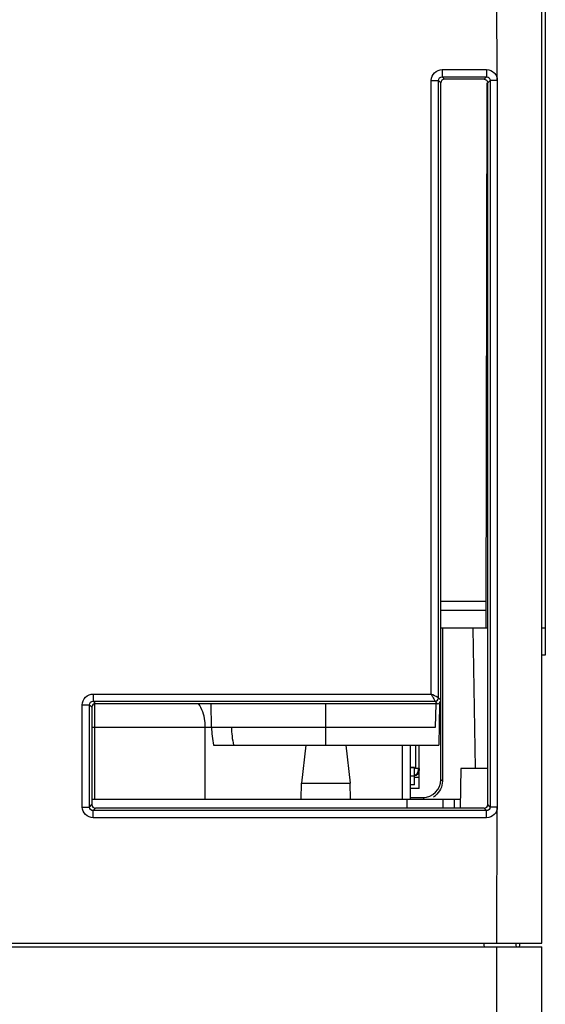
# Model space of a CAD drawing. Header units: millimetres. Extents: x 66 to 1727, y -68 to 939.
# Tile 24 of 72: x 387 to 416, y 178 to 233. Entities that reach past the tile are written whole.
import ezdxf

# ---------------------------------------------------------------- set-up
doc = ezdxf.new("R2010")
doc.units = ezdxf.units.MM
doc.header["$LTSCALE"] = 65.395
for name, color, linetype in [('03_ALL_AXES', 7, 'CONTINUOUS'), ('07_ALL_FEATURES', 7, 'CONTINUOUS'), ('7_ALL_FEATURES', 7, 'CONTINUOUS')]:
    doc.layers.add(name, color=color, linetype=linetype)

msp = doc.modelspace()

# ---------------------------------------------------------------- linework, layer by layer
at = {"layer": '03_ALL_AXES', "color": 7, "linetype": 'Continuous'}
for p, q in [((391.258, 189.707), (410.763, 189.707)), ((408.763, 189.707), (408.763, 189.201)), ((410.763, 189.707), (410.763, 189.201))]:
    msp.add_line(p, q, dxfattribs=at)
at = {"layer": '07_ALL_FEATURES', "color": 7, "linetype": 'Continuous'}
for p, q in [((416.263, 181.707), (416.263, 297.439)), ((413.781, 229.644), (413.763, 250.707)), ((410.725, 230.243), (413.201, 230.243)), ((410.725, 230.243), (410.725, 229.844)), ((410.725, 229.844), (413.201, 229.844)), ((410.725, 229.844), (410.857, 229.712)), ((413.201, 229.844), (413.067, 229.711)), ((413.201, 230.243), (413.201, 229.844)), ((410.126, 229.644), (410.526, 229.644)), ((410.126, 195.543), (410.126, 229.644)), ((410.526, 229.644), (410.658, 229.512)), ((410.526, 195.344), (410.526, 229.644)), ((410.663, 200.707), (410.658, 229.512)), ((412.873, 229.712), (410.857, 229.712)), ((413.178, 199.207), (413.231, 229.507)), ((413.4, 229.644), (413.263, 229.507)), ((413.264, 199.207), (413.263, 229.507)), ((413.8, 229.644), (413.4, 229.644)), ((413.4, 229.644), (413.4, 189.269)), ((413.781, 229.644), (413.791, 189.269)), ((410.66, 195.209), (410.663, 200.707)), ((410.663, 200.707), (413.181, 200.707)), ((410.663, 200.207), (413.18, 200.207)), ((413.263, 199.207), (410.663, 199.207)), ((412.583, 191.421), (412.447, 199.207)), ((413.268, 189.401), (413.264, 199.207)), ((391.325, 195.543), (410.126, 195.543)), ((391.325, 195.543), (391.325, 195.144)), ((410.66, 195.209), (410.526, 195.344)), ((390.726, 194.944), (391.126, 194.944)), ((390.726, 189.269), (390.726, 194.944)), ((391.126, 194.944), (391.26, 194.809)), ((391.126, 189.269), (391.126, 194.944)), ((391.26, 194.809), (391.258, 189.401)), ((391.325, 195.144), (410.326, 195.144)), ((391.325, 195.144), (391.46, 195.009)), ((391.399, 194.998), (391.399, 189.707)), ((410.461, 195.009), (391.46, 195.009)), ((397.909, 193.707), (397.886, 195.009)), ((404.263, 192.707), (404.263, 195.009)), ((410.461, 195.009), (410.326, 195.144)), ((410.367, 193.707), (410.39, 195.01)), ((410.59, 195.007), (410.549, 192.707)), ((391.26, 193.707), (410.367, 193.707)), ((397.563, 189.707), (397.563, 193.707)), ((398.025, 192.707), (410.549, 192.707)), ((403.157, 192.707), (402.908, 190.59)), ((405.369, 192.707), (405.618, 190.59)), ((408.504, 192.707), (408.504, 189.707)), ((408.963, 189.707), (408.963, 192.707)), ((411.763, 191.407), (411.724, 189.201)), ((413.267, 191.407), (411.763, 191.407)), ((402.893, 189.707), (402.908, 190.59)), ((402.908, 190.59), (405.618, 190.59)), ((405.633, 189.707), (405.618, 190.59)), ((391.126, 189.269), (391.258, 189.401)), ((410.763, 189.707), (411.733, 189.707)), ((411.422, 189.201), (411.413, 189.707)), ((413.4, 189.269), (413.268, 189.401)), ((390.726, 189.269), (391.126, 189.269)), ((391.325, 189.069), (391.457, 189.201)), ((413.201, 189.069), (391.325, 189.069)), ((391.325, 188.67), (391.325, 189.069)), ((413.068, 189.201), (391.457, 189.201)), ((413.201, 189.069), (413.068, 189.201)), ((413.201, 188.67), (413.201, 189.069)), ((413.8, 189.269), (413.4, 189.269)), ((413.763, 181.707), (413.791, 189.269)), ((413.201, 188.67), (391.325, 188.67)), ((166.263, 181.707), (416.263, 181.707)), ((413.087, 181.507), (413.054, 181.707)), ((414.863, 181.507), (414.83, 181.707)), ((415.023, 181.507), (415.063, 181.707)), ((166.263, 181.507), (416.263, 181.507)), ((413.763, 166.196), (413.763, 181.507)), ((416.263, 76.907), (416.263, 181.507))]:
    msp.add_line(p, q, dxfattribs=at)
msp.add_arc((412.875, 214.901), 14.811, 89.2556, 90.0056, dxfattribs=at)
for centre, major_axis, ratio, start_param, end_param in [((410.858, 229.512), (-0.137, 0.146), 0.997077, -0.75276, 0.815297), ((391.461, 194.809), (0.155, -0.127), 0.997676, 2.258697, 3.826754), ((410.46, 195.209), (0.155, -0.127), 0.997676, -0.882896, 0.685161), ((404.263, 193.908), (6.357, 0), 0.982842, -3.109333, -2.948094), ((404.263, 193.801), (5.25, 0), 0.982697, -3.123305, -2.927882), ((391.458, 189.402), (0.131, 0.152), 0.996776, -3.996713, -2.428656), ((413.068, 189.402), (-0.131, 0.152), 0.996776, -3.85453, -2.286472)]:
    msp.add_ellipse(centre, major_axis=major_axis, ratio=ratio, start_param=start_param, end_param=end_param, dxfattribs=at)
for points, knots in [([(410.126, 229.644), (410.126, 229.797), (410.254, 230.116), (410.572, 230.243), (410.725, 230.243)], [0, 0, 0, 0, 0.499575, 1, 1, 1, 1]), ([(410.526, 229.644), (410.525, 229.695), (410.568, 229.802), (410.674, 229.844), (410.725, 229.844)], [0, 0, 0, 0, 0.501125, 1, 1, 1, 1]), ([(413.201, 230.243), (413.353, 230.243), (413.587, 230.141), (413.779, 229.884), (413.781, 229.722), (413.781, 229.644)], [0, 0, 0, 0, 0.494391, 0.747963, 1, 1, 1, 1]), ([(413.201, 229.844), (413.252, 229.844), (413.359, 229.802), (413.401, 229.695), (413.4, 229.644)], [0, 0, 0, 0, 0.501125, 1, 1, 1, 1]), ([(413.256, 229.558), (413.258, 229.55), (413.262, 229.533), (413.263, 229.515), (413.263, 229.507)], [0, 0, 0, 0, 0.500792, 1, 1, 1, 1]), ([(390.726, 194.944), (390.726, 195.097), (390.854, 195.416), (391.172, 195.543), (391.325, 195.543)], [0, 0, 0, 0, 0.499575, 1, 1, 1, 1]), ([(410.526, 195.344), (410.512, 195.35), (410.379, 195.416), (410.246, 195.483), (410.126, 195.543)], [0, 0, 0, 0, 0.099122, 1, 1, 1, 1]), ([(410.126, 195.543), (410.15, 195.496), (410.216, 195.363), (410.283, 195.23), (410.326, 195.144)], [0, 0, 0, 0, 0.354785, 1, 1, 1, 1]), ([(410.326, 195.144), (410.377, 195.144), (410.483, 195.187), (410.525, 195.293), (410.526, 195.344)], [0, 0, 0, 0, 0.500001, 1, 1, 1, 1]), ([(391.126, 194.944), (391.125, 194.995), (391.168, 195.102), (391.274, 195.144), (391.325, 195.144)], [0, 0, 0, 0, 0.501125, 1, 1, 1, 1]), ([(397.563, 193.707), (397.563, 193.825), (397.532, 194.28), (397.376, 194.731), (397.188, 195.013)], [0, 0, 0, 0, 0.258874, 1, 1, 1, 1]), ([(391.325, 188.67), (391.173, 188.67), (390.854, 188.797), (390.726, 189.116), (390.726, 189.269)], [0, 0, 0, 0, 0.499575, 1, 1, 1, 1]), ([(391.325, 189.069), (391.274, 189.069), (391.167, 189.111), (391.125, 189.218), (391.126, 189.269)], [0, 0, 0, 0, 0.501125, 1, 1, 1, 1]), ([(413.4, 189.269), (413.401, 189.218), (413.358, 189.111), (413.251, 189.069), (413.201, 189.069)], [0, 0, 0, 0, 0.501125, 1, 1, 1, 1]), ([(413.791, 189.269), (413.791, 189.191), (413.772, 189.032), (413.593, 188.771), (413.354, 188.67), (413.201, 188.67)], [0, 0, 0, 0, 0.251169, 0.50382, 1, 1, 1, 1])]:
    msp.add_open_spline(points, degree=3, knots=knots, dxfattribs=at)
msp.add_open_spline([(413.067, 229.711), (413.148, 229.71), (413.236, 229.637), (413.256, 229.558)], degree=3, dxfattribs=at)
at = {"layer": '7_ALL_FEATURES', "color": 7, "linetype": 'Continuous'}
for p, q in [((416.463, 246.907), (416.463, 197.707)), ((410.743, 199.207), (410.743, 190.706)), ((416.463, 199.207), (416.263, 199.207)), ((416.463, 197.707), (416.263, 197.707)), ((410.656, 190.794), (410.656, 195.175)), ((409.243, 192.707), (409.243, 191.407)), ((409.456, 190.307), (409.456, 192.707)), ((408.963, 191.472), (409.193, 191.472)), ((408.963, 191.007), (409.193, 191.007)), ((408.969, 191.48), (409.193, 191.48)), ((409.193, 190.507), (409.193, 191.472)), ((409.456, 191.407), (409.243, 191.407)), ((409.417, 191.333), (409.417, 191.407)), ((409.443, 191.306), (409.417, 191.333)), ((409.443, 191.407), (409.443, 191.306)), ((409.193, 190.507), (408.963, 190.507)), ((409.193, 190.931), (409.456, 190.931)), ((410.743, 190.706), (410.656, 190.794)), ((409.456, 190.307), (408.963, 190.307)), ((408.963, 189.794), (409.656, 189.794)), ((409.656, 189.794), (409.743, 189.707))]:
    msp.add_line(p, q, dxfattribs=at)
msp.add_arc((409.742, 190.708), 1.002, 300.0125, 307.498, dxfattribs=at)
for centre, major_axis, start_param, end_param in [((409.143, 191.307), (-0.212, 0.212), -3.767541, -2.356347), ((409.117, 191.333), (0.212, -0.212), 5.754506, 7.068431), ((409.656, 190.794), (0.707, -0.707), -0.785246, 0.785246)]:
    msp.add_ellipse(centre, major_axis=major_axis, ratio=0.999695, start_param=start_param, end_param=end_param, dxfattribs=at)
msp.add_open_spline([(410.743, 190.706), (410.743, 190.555), (410.672, 190.248), (410.472, 190.005), (410.352, 189.913)], degree=3, knots=[0, 0, 0, 0, 0.500016, 1, 1, 1, 1], dxfattribs=at)

doc.saveas('drawing.dxf')
